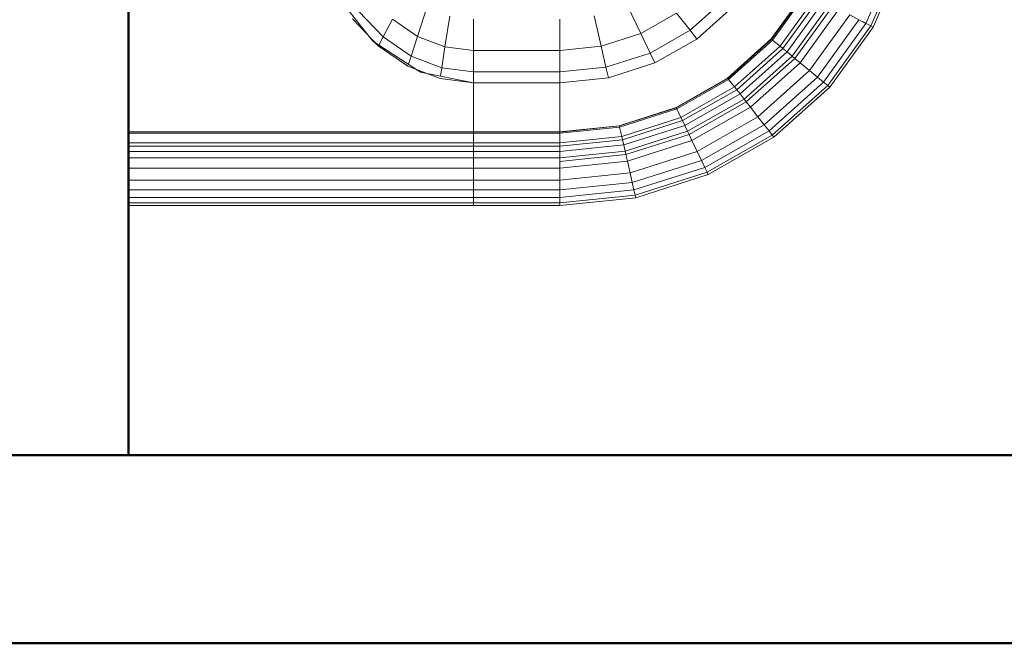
# Model space of a CAD drawing. Header units: millimetres. Extents: x -125 to 21675, y 4748 to 43947.
# Tile 25 of 36: x 15377 to 15900, y 40076 to 40407. Entities that reach past the tile are written whole.
import ezdxf

# ---------------------------------------------------------------- set-up
doc = ezdxf.new("R2010")
doc.units = ezdxf.units.MM
doc.linetypes.add('ADSK_Штриховая_ш3 п1_5', pattern=[225, 150, -75])
for name, color, linetype, lineweight in [('A-WALL-____-MCUT', 113, 'Continuous', 50), ('A-WALL-____-OTLN', 113, 'Continuous', 20), ('M-EQPM-____-OTLN', 50, 'Continuous', 20)]:
    doc.layers.add(name, color=color, linetype=linetype, lineweight=lineweight)

# ---------------------------------------------------------------- blocks, each defined once
blk = doc.blocks.new('Прямая форма - 83 new-610915-В_Этаж 04_Отопление')
at = {"layer": 'A-WALL-____-MCUT', "color": 53}
for p, q in [((0, 50), (0, -50)), ((0, -50), (1843.81, -50))]:
    blk.add_line(p, q, dxfattribs=at)
blk = doc.blocks.new('Прямая форма - SW - 013-610916-В_Этаж 04_Отопление')
blk.add_blockref('Прямая форма - 83 new-610915-В_Этаж 04_Отопление', (0, 0))
blk = doc.blocks.new('Прямая форма - 83 new-608916-В_Этаж 04_Отопление')
at = {"layer": 'M-EQPM-____-OTLN', "color": 9}
for p, q in [((-299.99, 0), (-299.99, -183.27)), ((-291.73, 0), (-291.73, -183.27)), ((-271.3, 0), (-271.3, -183.27)), ((-268.48, 0), (-268.48, -183.27)), ((-266.64, 0), (-266.64, -183.27)), ((-261.6, 0), (-261.6, -183.27)), ((-260.87, -183.24), (-260.87, 0)), ((-298.6, 0), (-298.6, -183.27)), ((-295.82, 0), (-295.82, -183.27)), ((-286.45, 0), (-286.45, -183.27)), ((-280.15, 0), (-280.15, -183.27)), ((-274.68, 0), (-274.68, -183.27)), ((-260.84, 0), (-260.84, -183.27)), ((-186.98, -109.66), (-212.64, -129.78)), ((-215.24, -132.74), (-200.82, -118.96)), ((-196.74, -122.16), (-210.44, -135.26)), ((-212.64, -129.78), (-229.11, -155.13)), ((-209.86, -127.6), (-213.45, -131.03)), ((-225.96, -148.47), (-215.24, -132.74)), ((-210.44, -135.26), (-220.62, -150.2)), ((-214.73, -133.01), (-210.44, -135.26)), ((-210.44, -135.26), (-200.99, -140.21)), ((-200.99, -140.21), (-210.13, -153.61)), ((-232.55, -165.53), (-225.96, -148.47)), ((-220.62, -150.2), (-226.89, -166.41)), ((-224.98, -148.78), (-220.62, -150.2)), ((-220.62, -150.2), (-210.13, -153.61)), ((-229.11, -155.13), (-234.78, -183.24)), ((-227.69, -152.95), (-229.73, -158.23)), ((-210.13, -153.61), (-215.75, -168.15)), ((-210.13, -153.61), (-194.78, -158.6)), ((-234.78, -183.27), (-232.55, -165.53)), ((-231.25, -165.73), (-226.89, -166.41)), ((-226.89, -166.41), (-229.01, -183.27)), ((-226.89, -166.41), (-215.75, -168.15)), ((-215.75, -168.15), (-217.65, -183.27)), ((-215.75, -168.15), (-199.45, -170.69)), ((-298.6, -183.27), (-299.99, -183.27)), ((-299.99, -183.27), (-299.99, -229.09)), ((-299.99, -183.27), (-298.6, -183.27)), ((-295.82, -183.27), (-298.6, -183.27)), ((-298.6, -183.27), (-298.6, -229.09)), ((-298.6, -183.27), (-295.82, -183.27)), ((-291.73, -183.27), (-295.82, -183.27)), ((-295.82, -183.27), (-295.82, -229.09)), ((-295.82, -183.27), (-291.73, -183.27)), ((-286.45, -183.27), (-291.73, -183.27)), ((-291.73, -183.27), (-291.73, -229.09)), ((-291.73, -183.27), (-286.45, -183.27)), ((-280.15, -183.27), (-286.45, -183.27)), ((-286.45, -183.27), (-286.45, -229.09)), ((-286.45, -183.27), (-280.15, -183.27)), ((-276.59, -183.27), (-280.15, -183.27)), ((-280.15, -183.27), (-280.15, -229.09)), ((-280.15, -183.27), (-276.59, -183.27)), ((-274.68, -183.27), (-276.59, -183.27)), ((-276.59, -183.27), (-274.68, -183.27)), ((-271.3, -183.27), (-274.68, -183.27)), ((-274.68, -183.27), (-274.68, -229.09)), ((-274.68, -183.27), (-271.3, -183.27)), ((-268.48, -183.27), (-271.3, -183.27)), ((-271.3, -183.27), (-271.3, -229.09)), ((-271.3, -183.27), (-268.48, -183.27)), ((-266.64, -183.27), (-268.48, -183.27)), ((-268.48, -183.27), (-268.48, -229.09)), ((-268.48, -183.27), (-266.64, -183.27)), ((-261.6, -183.27), (-266.64, -183.27)), ((-266.64, -183.27), (-266.64, -229.09)), ((-266.64, -183.27), (-261.6, -183.27)), ((-260.87, -183.27), (-261.6, -183.27)), ((-261.6, -183.27), (-261.6, -229.09)), ((-261.6, -183.27), (-260.87, -183.27)), ((-234.78, -183.24), (-260.84, -183.24)), ((-260.84, -183.27), (-260.84, -229.09)), ((-260.84, -183.27), (-234.78, -183.27)), ((-234.78, -183.27), (-234.78, -229.09)), ((-234.78, -183.27), (-229.01, -183.27)), ((-229.01, -183.27), (-234.78, -183.27)), ((-229.01, -183.27), (-229.01, -229.09)), ((-229.01, -183.27), (-217.65, -183.27)), ((-217.65, -183.27), (-229.01, -183.27)), ((-217.65, -183.27), (-217.65, -229.09)), ((-217.65, -183.27), (-201.03, -183.27)), ((-201.03, -183.27), (-217.65, -183.27)), ((-298.6, -229.09), (-299.99, -229.09)), ((-299.99, -229.09), (-295.83, -269.46)), ((-299.99, -229.09), (-298.6, -229.09)), ((-299.99, -229.09), (-295.83, -269.46)), ((-295.82, -229.09), (-298.6, -229.09)), ((-298.6, -229.09), (-294.47, -269.15)), ((-298.6, -229.09), (-295.82, -229.09)), ((-298.6, -229.09), (-294.47, -269.15)), ((-291.73, -229.09), (-295.82, -229.09)), ((-295.82, -229.09), (-291.75, -268.53)), ((-295.82, -229.09), (-291.73, -229.09)), ((-295.82, -229.09), (-291.75, -268.53)), ((-286.45, -229.09), (-291.73, -229.09)), ((-291.73, -229.09), (-287.76, -267.61)), ((-291.73, -229.09), (-286.45, -229.09)), ((-291.73, -229.09), (-287.76, -267.61)), ((-280.15, -229.09), (-286.45, -229.09)), ((-286.45, -229.09), (-282.6, -266.44)), ((-286.45, -229.09), (-280.15, -229.09)), ((-286.45, -229.09), (-282.6, -266.44)), ((-276.59, -229.09), (-280.15, -229.09)), ((-280.15, -229.09), (-276.45, -265.04)), ((-280.15, -229.09), (-276.59, -229.09)), ((-280.15, -229.09), (-276.45, -265.04)), ((-274.68, -229.09), (-276.59, -229.09)), ((-276.59, -229.09), (-272.96, -264.24)), ((-276.59, -229.09), (-274.68, -229.09)), ((-276.59, -229.09), (-272.96, -264.24)), ((-271.3, -229.09), (-274.68, -229.09)), ((-274.68, -229.09), (-271.1, -263.82)), ((-274.68, -229.09), (-271.3, -229.09)), ((-274.68, -229.09), (-271.1, -263.82)), ((-268.48, -229.09), (-271.3, -229.09)), ((-271.3, -229.09), (-267.8, -263.06)), ((-271.3, -229.09), (-268.48, -229.09)), ((-271.3, -229.09), (-267.8, -263.06)), ((-266.64, -229.09), (-268.48, -229.09)), ((-268.48, -229.09), (-265.04, -262.43)), ((-268.48, -229.09), (-266.64, -229.09)), ((-268.48, -229.09), (-265.04, -262.43)), ((-261.6, -229.09), (-266.64, -229.09)), ((-266.64, -229.09), (-263.25, -262.03)), ((-266.64, -229.09), (-261.6, -229.09)), ((-266.64, -229.09), (-263.25, -262.03)), ((-261.6, -229.09), (-258.32, -260.9)), ((-261.6, -229.09), (-260.97, -229.09)), ((-261.6, -229.09), (-258.32, -260.9)), ((-260.97, -229.09), (-257.71, -260.76)), ((-260.97, -229.09), (-260.84, -229.09)), ((-260.97, -229.09), (-257.71, -260.76)), ((-234.78, -229.09), (-260.84, -229.09)), ((-260.71, -229.09), (-260.84, -229.09)), ((-257.58, -260.73), (-260.84, -229.09)), ((-260.84, -229.09), (-257.58, -260.73)), ((-234.91, -229.09), (-260.71, -229.09)), ((-234.91, -229.09), (-234.78, -229.09)), ((-229.01, -229.09), (-234.78, -229.09)), ((-234.78, -229.09), (-229.01, -229.09)), ((-234.78, -229.09), (-232.12, -254.93)), ((-232.12, -254.93), (-234.78, -229.09)), ((-217.65, -229.09), (-229.01, -229.09)), ((-229.01, -229.09), (-226.48, -253.64)), ((-229.01, -229.09), (-217.65, -229.09)), ((-229.01, -229.09), (-226.48, -253.64)), ((-201.03, -229.09), (-217.65, -229.09)), ((-217.65, -229.09), (-215.38, -251.11)), ((-217.65, -229.09), (-201.03, -229.09)), ((-217.65, -229.09), (-215.38, -251.11)), ((-215.38, -251.11), (-199.15, -247.41)), ((-215.38, -251.11), (-199.15, -247.41)), ((-232.12, -254.93), (-226.48, -253.64)), ((-232.12, -254.93), (-226.48, -253.64)), ((-232.12, -254.93), (-224.25, -279.58)), ((-224.25, -279.58), (-232.12, -254.93)), ((-226.48, -253.64), (-215.38, -251.11)), ((-226.48, -253.64), (-215.38, -251.11)), ((-226.48, -253.64), (-219, -277.06)), ((-226.48, -253.64), (-219, -277.06)), ((-215.38, -251.11), (-208.67, -272.12)), ((-215.38, -251.11), (-208.67, -272.12)), ((-263.25, -262.03), (-258.32, -260.9)), ((-263.25, -262.03), (-258.32, -260.9)), ((-258.32, -260.9), (-257.71, -260.76)), ((-258.32, -260.9), (-257.71, -260.76)), ((-258.32, -260.9), (-248.63, -291.25)), ((-258.32, -260.9), (-248.63, -291.25)), ((-257.71, -260.76), (-257.58, -260.73)), ((-257.71, -260.76), (-257.58, -260.73)), ((-257.71, -260.76), (-248.06, -290.98)), ((-257.71, -260.76), (-248.06, -290.98)), ((-247.94, -290.92), (-257.58, -260.73)), ((-257.58, -260.73), (-247.94, -290.92)), ((-287.76, -267.61), (-282.6, -266.44)), ((-287.76, -267.61), (-282.6, -266.44)), ((-282.6, -266.44), (-276.45, -265.04)), ((-282.6, -266.44), (-276.45, -265.04)), ((-282.6, -266.44), (-271.23, -302.07)), ((-282.6, -266.44), (-271.23, -302.07)), ((-276.45, -265.04), (-272.96, -264.24)), ((-276.45, -265.04), (-272.96, -264.24)), ((-276.45, -265.04), (-265.5, -299.33)), ((-276.45, -265.04), (-265.5, -299.33)), ((-272.96, -264.24), (-271.1, -263.82)), ((-272.96, -264.24), (-271.1, -263.82)), ((-272.96, -264.24), (-262.26, -297.78)), ((-272.96, -264.24), (-262.26, -297.78)), ((-271.1, -263.82), (-267.8, -263.06)), ((-271.1, -263.82), (-267.8, -263.06)), ((-271.1, -263.82), (-260.52, -296.94)), ((-271.1, -263.82), (-260.52, -296.94)), ((-267.8, -263.06), (-265.04, -262.43)), ((-267.8, -263.06), (-265.04, -262.43)), ((-267.8, -263.06), (-257.45, -295.47)), ((-267.8, -263.06), (-257.45, -295.47)), ((-265.04, -262.43), (-263.25, -262.03)), ((-265.04, -262.43), (-263.25, -262.03)), ((-265.04, -262.43), (-254.88, -294.24)), ((-265.04, -262.43), (-254.88, -294.24)), ((-263.25, -262.03), (-253.22, -293.45)), ((-263.25, -262.03), (-253.22, -293.45)), ((-208.67, -272.12), (-193.57, -264.88)), ((-208.67, -272.12), (-193.57, -264.88)), ((-295.83, -269.46), (-294.47, -269.15)), ((-295.83, -269.46), (-294.47, -269.15)), ((-295.83, -269.46), (-283.54, -307.97)), ((-295.83, -269.46), (-283.54, -307.97)), ((-294.47, -269.15), (-291.75, -268.53)), ((-294.47, -269.15), (-291.75, -268.53)), ((-294.47, -269.15), (-282.27, -307.36)), ((-294.47, -269.15), (-282.27, -307.36)), ((-291.75, -268.53), (-287.76, -267.61)), ((-291.75, -268.53), (-287.76, -267.61)), ((-291.75, -268.53), (-279.74, -306.15)), ((-291.75, -268.53), (-279.74, -306.15)), ((-287.76, -267.61), (-276.02, -304.37)), ((-287.76, -267.61), (-276.02, -304.37)), ((-224.25, -279.58), (-219, -277.06)), ((-224.25, -279.58), (-219, -277.06)), ((-219, -277.06), (-208.67, -272.12)), ((-219, -277.06), (-208.67, -272.12)), ((-219, -277.06), (-206.92, -298.28)), ((-219, -277.06), (-206.92, -298.28)), ((-208.67, -272.12), (-197.84, -291.15)), ((-208.67, -272.12), (-197.84, -291.15)), ((-224.25, -279.58), (-211.54, -301.9)), ((-211.54, -301.9), (-224.25, -279.58)), ((-253.22, -293.45), (-248.63, -291.25)), ((-253.22, -293.45), (-248.63, -291.25)), ((-248.63, -291.25), (-248.06, -290.98)), ((-248.63, -291.25), (-248.06, -290.98)), ((-248.63, -291.25), (-232.98, -318.74)), ((-248.63, -291.25), (-232.98, -318.74)), ((-248.06, -290.98), (-247.94, -290.92)), ((-248.06, -290.98), (-247.94, -290.92)), ((-248.06, -290.98), (-232.48, -318.35)), ((-248.06, -290.98), (-232.48, -318.35)), ((-247.94, -290.92), (-232.37, -318.27)), ((-247.94, -290.92), (-232.37, -318.27)), ((-206.92, -298.28), (-197.84, -291.15)), ((-206.92, -298.28), (-197.84, -291.15)), ((-265.5, -299.33), (-262.26, -297.78)), ((-265.5, -299.33), (-262.26, -297.78)), ((-262.26, -297.78), (-260.52, -296.94)), ((-262.26, -297.78), (-260.52, -296.94)), ((-262.26, -297.78), (-244.96, -328.16)), ((-262.26, -297.78), (-244.96, -328.16)), ((-260.52, -296.94), (-257.45, -295.47)), ((-260.52, -296.94), (-257.45, -295.47)), ((-260.52, -296.94), (-243.43, -326.96)), ((-260.52, -296.94), (-243.43, -326.96)), ((-257.45, -295.47), (-254.88, -294.24)), ((-257.45, -295.47), (-254.88, -294.24)), ((-257.45, -295.47), (-240.73, -324.84)), ((-257.45, -295.47), (-240.73, -324.84)), ((-254.88, -294.24), (-253.22, -293.45)), ((-254.88, -294.24), (-253.22, -293.45)), ((-254.88, -294.24), (-238.47, -323.06)), ((-254.88, -294.24), (-238.47, -323.06)), ((-253.22, -293.45), (-237.01, -321.91)), ((-253.22, -293.45), (-237.01, -321.91)), ((-276.02, -304.37), (-271.23, -302.07)), ((-276.02, -304.37), (-271.23, -302.07)), ((-271.23, -302.07), (-265.5, -299.33)), ((-271.23, -302.07), (-265.5, -299.33)), ((-271.23, -302.07), (-252.85, -334.35)), ((-271.23, -302.07), (-252.85, -334.35)), ((-265.5, -299.33), (-247.81, -330.39)), ((-265.5, -299.33), (-247.81, -330.39)), ((-211.54, -301.9), (-206.92, -298.28)), ((-211.54, -301.9), (-206.92, -298.28)), ((-211.54, -301.9), (-194.56, -320.89)), ((-194.56, -320.89), (-211.54, -301.9)), ((-206.92, -298.28), (-190.79, -316.32)), ((-206.92, -298.28), (-190.79, -316.32)), ((-283.54, -307.97), (-282.27, -307.36)), ((-283.54, -307.97), (-282.27, -307.36)), ((-283.54, -307.97), (-263.67, -342.85)), ((-283.54, -307.97), (-263.67, -342.85)), ((-282.27, -307.36), (-279.74, -306.15)), ((-282.27, -307.36), (-279.74, -306.15)), ((-282.27, -307.36), (-262.56, -341.98)), ((-282.27, -307.36), (-262.56, -341.98)), ((-279.74, -306.15), (-276.02, -304.37)), ((-279.74, -306.15), (-276.02, -304.37)), ((-279.74, -306.15), (-260.34, -340.23)), ((-279.74, -306.15), (-260.34, -340.23)), ((-276.02, -304.37), (-257.07, -337.66)), ((-276.02, -304.37), (-257.07, -337.66)), ((-237.01, -321.91), (-232.98, -318.74)), ((-237.01, -321.91), (-232.98, -318.74)), ((-232.98, -318.74), (-232.48, -318.35)), ((-232.98, -318.74), (-232.48, -318.35)), ((-232.98, -318.74), (-212.08, -342.12)), ((-232.98, -318.74), (-212.08, -342.12)), ((-232.48, -318.35), (-232.37, -318.27)), ((-232.48, -318.35), (-232.37, -318.27)), ((-232.48, -318.35), (-211.67, -341.62)), ((-232.48, -318.35), (-211.67, -341.62)), ((-232.27, -318.19), (-232.37, -318.27)), ((-232.37, -318.27), (-232.27, -318.19)), ((-232.37, -318.27), (-211.59, -341.52)), ((-232.37, -318.27), (-211.59, -341.52)), ((-211.5, -341.42), (-232.27, -318.19)), ((-232.27, -318.19), (-211.5, -341.42)), ((-240.73, -324.84), (-238.47, -323.06)), ((-240.73, -324.84), (-238.47, -323.06)), ((-238.47, -323.06), (-237.01, -321.91)), ((-238.47, -323.06), (-237.01, -321.91)), ((-238.47, -323.06), (-216.57, -347.56)), ((-238.47, -323.06), (-216.57, -347.56)), ((-237.01, -321.91), (-215.37, -346.11)), ((-237.01, -321.91), (-215.37, -346.11)), ((-247.81, -330.39), (-244.96, -328.16)), ((-247.81, -330.39), (-244.96, -328.16)), ((-244.96, -328.16), (-243.43, -326.96)), ((-244.96, -328.16), (-243.43, -326.96)), ((-244.96, -328.16), (-221.87, -353.98)), ((-244.96, -328.16), (-221.87, -353.98)), ((-243.43, -326.96), (-240.73, -324.84)), ((-243.43, -326.96), (-240.73, -324.84)), ((-243.43, -326.96), (-220.62, -352.47)), ((-243.43, -326.96), (-220.62, -352.47)), ((-240.73, -324.84), (-218.42, -349.8)), ((-240.73, -324.84), (-218.42, -349.8)), ((-257.07, -337.66), (-252.85, -334.35)), ((-257.07, -337.66), (-252.85, -334.35)), ((-252.85, -334.35), (-247.81, -330.39)), ((-252.85, -334.35), (-247.81, -330.39)), ((-252.85, -334.35), (-228.31, -361.79)), ((-252.85, -334.35), (-228.31, -361.79)), ((-247.81, -330.39), (-224.2, -356.81)), ((-247.81, -330.39), (-224.2, -356.81)), ((-260.34, -340.23), (-257.07, -337.66)), ((-260.34, -340.23), (-257.07, -337.66)), ((-257.07, -337.66), (-231.76, -365.97)), ((-257.07, -337.66), (-231.76, -365.97)), ((-263.67, -342.85), (-262.56, -341.98)), ((-263.67, -342.85), (-262.56, -341.98)), ((-263.67, -342.85), (-237.16, -372.51)), ((-263.67, -342.85), (-237.16, -372.51)), ((-262.56, -341.98), (-260.34, -340.23)), ((-262.56, -341.98), (-260.34, -340.23)), ((-262.56, -341.98), (-236.25, -371.41)), ((-262.56, -341.98), (-236.25, -371.41)), ((-260.34, -340.23), (-234.43, -369.21)), ((-260.34, -340.23), (-234.43, -369.21)), ((-215.37, -346.11), (-212.08, -342.12)), ((-215.37, -346.11), (-212.08, -342.12)), ((-212.08, -342.12), (-211.67, -341.62)), ((-212.08, -342.12), (-211.67, -341.62)), ((-212.08, -342.12), (-186.91, -360.29)), ((-212.08, -342.12), (-186.91, -360.29)), ((-211.67, -341.62), (-211.59, -341.52)), ((-211.67, -341.62), (-211.59, -341.52)), ((-211.67, -341.62), (-186.62, -359.7)), ((-211.67, -341.62), (-186.62, -359.7)), ((-211.59, -341.52), (-211.5, -341.42)), ((-211.59, -341.52), (-211.5, -341.42)), ((-211.59, -341.52), (-186.56, -359.58)), ((-211.59, -341.52), (-186.56, -359.58)), ((-211.5, -341.42), (-186.47, -359.48)), ((-211.5, -341.42), (-186.47, -359.48)), ((-220.62, -352.47), (-218.42, -349.8)), ((-220.62, -352.47), (-218.42, -349.8)), ((-218.42, -349.8), (-216.57, -347.56)), ((-218.42, -349.8), (-216.57, -347.56)), ((-218.42, -349.8), (-191.53, -369.2)), ((-218.42, -349.8), (-191.53, -369.2)), ((-216.57, -347.56), (-215.37, -346.11)), ((-216.57, -347.56), (-215.37, -346.11)), ((-216.57, -347.56), (-190.19, -366.61)), ((-216.57, -347.56), (-190.19, -366.61)), ((-215.37, -346.11), (-189.3, -364.93)), ((-215.37, -346.11), (-189.3, -364.93)), ((-224.2, -356.81), (-221.87, -353.98)), ((-224.2, -356.81), (-221.87, -353.98)), ((-221.87, -353.98), (-220.62, -352.47)), ((-221.87, -353.98), (-220.62, -352.47)), ((-221.87, -353.98), (-194.04, -374.07)), ((-221.87, -353.98), (-194.04, -374.07)), ((-220.62, -352.47), (-193.14, -372.31)), ((-220.62, -352.47), (-193.14, -372.31)), ((-228.31, -361.79), (-224.2, -356.81)), ((-228.31, -361.79), (-224.2, -356.81)), ((-224.2, -356.81), (-195.74, -377.35)), ((-224.2, -356.81), (-195.74, -377.35)), ((-234.43, -369.21), (-231.76, -365.97)), ((-234.43, -369.21), (-231.76, -365.97)), ((-231.76, -365.97), (-228.31, -361.79)), ((-231.76, -365.97), (-228.31, -361.79)), ((-231.76, -365.97), (-201.27, -387.98)), ((-231.76, -365.97), (-201.27, -387.98)), ((-228.31, -361.79), (-198.76, -383.13)), ((-228.31, -361.79), (-198.76, -383.13)), ((-236.25, -371.41), (-234.43, -369.21)), ((-236.25, -371.41), (-234.43, -369.21)), ((-234.43, -369.21), (-203.22, -391.74)), ((-234.43, -369.21), (-203.22, -391.74)), ((-237.16, -372.51), (-236.25, -371.41)), ((-237.16, -372.51), (-236.25, -371.41)), ((-237.16, -372.51), (-205.2, -395.58)), ((-237.16, -372.51), (-205.2, -395.58)), ((-236.25, -371.41), (-204.55, -394.29)), ((-236.25, -371.41), (-204.55, -394.29)), ((-201.27, -387.96), (-198.77, -383.14)), ((-204.55, -394.28), (-203.24, -391.75)), ((-204.53, -394.28), (-203.21, -391.75)), ((-203.22, -391.72), (-201.29, -387.99)), ((-203.21, -391.73), (-125.23, -425.96)), ((-203.21, -391.73), (-125.23, -425.96)), ((-203.2, -391.72), (-201.26, -387.99)), ((-205.21, -395.56), (-126.45, -430.14)), ((-205.21, -395.56), (-126.45, -430.14)), ((-205.2, -395.58), (-204.54, -394.3)), ((-204.54, -394.29), (-126.04, -428.75)), ((-204.54, -394.29), (-126.04, -428.75))]:
    blk.add_line(p, q, dxfattribs=at)
blk = doc.blocks.new('Прямая форма - FU - 054-611796-В_Этаж 04_Отопление')
blk.add_blockref('Прямая форма - 83 new-608916-В_Этаж 04_Отопление', (0, 0))
blk = doc.blocks.new('Прямая форма - 83 new-611801-В_Этаж 04_Отопление')
at = {"layer": 'A-WALL-____-MCUT', "color": 53}
for p, q in [((3000, 0), (1700, 0)), ((1700, -100), (3000, -100))]:
    blk.add_line(p, q, dxfattribs=at)
blk = doc.blocks.new('Прямая форма - SW - 007-611802-В_Этаж 04_Отопление')
blk.add_blockref('Прямая форма - 83 new-611801-В_Этаж 04_Отопление', (0, 0))
blk = doc.blocks.new('83 new_ifc_RVT-1-В_Этаж 04_Отопление')
at = {"layer": 'A-WALL-____-OTLN', "color": 9, "linetype": 'ADSK_Штриховая_ш3 п1_5', "lineweight": 20, "rotation": 90}
blk.add_blockref('Прямая форма - SW - 013-610916-В_Этаж 04_Отопление', (25560.28, 40175.83), dxfattribs=at)
at = {"layer": 'A-WALL-____-OTLN', "color": 9, "linetype": 'ADSK_Штриховая_ш3 п1_5', "lineweight": 20}
blk.add_blockref('Прямая форма - SW - 007-611802-В_Этаж 04_Отопление', (23210.28, 40175.83), dxfattribs=at)
at = {"layer": 'M-EQPM-____-OTLN', "color": 9, "linetype": 'ADSK_Штриховая_ш3 п1_5', "lineweight": 20, "rotation": 90}
blk.add_blockref('Прямая форма - FU - 054-611796-В_Этаж 04_Отопление', (25610.28, 40608.41), dxfattribs=at)

msp = doc.modelspace()

# ---------------------------------------------------------------- block references
at = {"lineweight": 9}
msp.add_blockref('83 new_ifc_RVT-1-В_Этаж 04_Отопление', (-10175.43, 0), dxfattribs=at)

doc.saveas('drawing.dxf')
